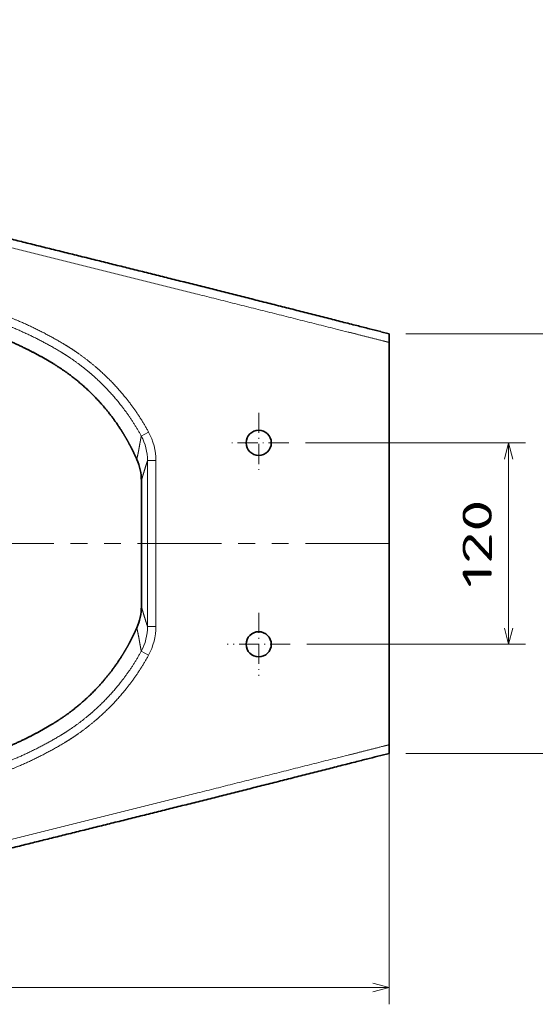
# Model space of a CAD drawing. Extents: x 11 to 398, y 40 to 275.
# Tile 3 of 5: x 213 to 275, y 40 to 158. Entities that reach past the tile are written whole.
import ezdxf
from ezdxf.enums import TextEntityAlignment as Align

# ---------------------------------------------------------------- set-up
doc = ezdxf.new("R2010")
doc.units = 0
doc.linetypes.add('DASHDOT', pattern=[18.5, 12, -3, 0.5, -3])
doc.linetypes.add('PHANTOM', pattern=[20, 10, -2, 2, -2, 2, -2])
doc.layers.get('0').update_dxf_attribs({"lineweight": 13})
doc.styles.get("Standard").update_dxf_attribs({"font": 'isocp.shx'})
doc.dimstyles.get("Standard").update_dxf_attribs({"dimtxt": 2.5, "dimasz": 2.5, "dimexe": 1.25, "dimexo": 0.625, "dimtad": 1, "dimcen": 2.5, "dimadec": 0, "dimazin": 0, "dimtfac": 1, "dimtmove": 0, "dimatfit": 0, "dimfxl": 0, "dimarcsym": 0})

# ---------------------------------------------------------------- blocks, each defined once
blk = doc.blocks.new('*D')
at = {"color": 7, "lineweight": 13}
for p, q in [((52.07, 244.58), (52.07, 271.32)), ((88.07, 244.58), (88.07, 271.32)), ((52.07, 269.32), (88.07, 269.32)), ((68.07, 257.94), (14.83, 257.94)), ((269.3, 197.94), (269.3, 257.94)), ((339.1, 257.94), (393.08, 257.94)), ((391.08, 186.86), (391.08, 257.94)), ((25.51, 229.5), (25.51, 250.94)), ((58.32, 245.94), (23.51, 245.94)), ((81.83, 245.94), (122.58, 245.94)), ((120.58, 218.93), (120.58, 245.94)), ((46.43, 238.94), (14.83, 238.94)), ((46.43, 238.94), (23.51, 238.94)), ((51.2, 201.26), (77.37, 225.77)), ((82.74, 218.93), (122.58, 218.93)), ((339.66, 186.86), (393.08, 186.86)), ((195.08, 133.17), (132.79, 133.17)), ((134.79, 57.14), (134.79, 133.17)), ((259.08, 120.15), (285.01, 120.15)), ((283.01, 70.15), (283.01, 120.15)), ((247.1, 107.15), (273.32, 107.15)), ((271.32, 83.15), (271.32, 107.15)), ((155.37, 93.15), (155.37, 40.26)), ((257.08, 93.15), (257.08, 40.26)), ((247.27, 83.15), (273.32, 83.15)), ((259.08, 70.15), (285.01, 70.15)), ((195.08, 57.14), (132.79, 57.14)), ((155.37, 42.26), (257.08, 42.26))]:
    blk.add_line(p, q, dxfattribs=at)
at = {"color": 7, "lineweight": 13, "ltscale": 0.475}
blk.add_line((16.83, 238.94), (16.83, 257.94), dxfattribs=at)
at = {"color": 7, "lineweight": 13, "ltscale": 0.305651}
for p, q in [((259.08, 257.94), (271.3, 257.94)), ((259.08, 197.94), (271.3, 197.94))]:
    blk.add_line(p, q, dxfattribs=at)
at = {"color": 7, "lineweight": 13}
for points in [[(54.01, 269.84), (52.07, 269.32), (54.01, 268.81)], [(86.14, 268.81), (88.07, 269.32), (86.14, 269.84)], [(17.34, 256.01), (16.83, 257.94), (16.31, 256.01)], [(269.82, 256.01), (269.3, 257.94), (268.78, 256.01)], [(391.6, 256.01), (391.08, 257.94), (390.57, 256.01)], [(25, 247.87), (25.51, 245.94), (26.03, 247.87)], [(121.09, 244), (120.58, 245.94), (120.06, 244)], [(16.31, 240.87), (16.83, 238.94), (17.34, 240.87)], [(26.03, 237.01), (25.51, 238.94), (25, 237.01)], [(76.32, 224.07), (77.37, 225.77), (75.61, 224.83)], [(120.06, 220.87), (120.58, 218.93), (121.09, 220.87)], [(63.83, 213.8), (62.78, 212.1), (64.54, 213.04)], [(268.78, 199.87), (269.3, 197.94), (269.82, 199.87)], [(390.57, 188.79), (391.08, 186.86), (391.6, 188.79)], [(135.3, 131.23), (134.79, 133.17), (134.27, 131.23)], [(283.53, 118.22), (283.01, 120.15), (282.49, 118.22)], [(271.84, 105.22), (271.32, 107.15), (270.81, 105.22)], [(270.81, 85.08), (271.32, 83.15), (271.84, 85.08)], [(282.49, 72.09), (283.01, 70.15), (283.53, 72.09)], [(134.27, 59.07), (134.79, 57.14), (135.3, 59.07)], [(157.3, 42.78), (155.37, 42.26), (157.3, 41.74)], [(255.14, 41.74), (257.08, 42.26), (255.14, 42.78)]]:
    blk.add_lwpolyline(points, dxfattribs=at)
blk.add_arc((70.07, 218.93), 10, 31.6582, 78.5409, dxfattribs=at)
blk.add_text('180', height=3.5, dxfattribs=at).set_placement((64.82, 271.32), (75.33, 271.32), align=Align.FIT)
for s, rotation, p, p2 in [('95', 90, (14.83, 245.05), (14.83, 251.82)), ('135', 90, (118.58, 227.18), (118.58, 237.69)), ('35', 90, (23.51, 229.5), (23.51, 236.27)), ('300', 90, (267.3, 222.68), (267.3, 233.19)), ('355', 90, (389.08, 217.14), (389.08, 227.65)), ('100', 43.1174, (52.44, 205.16), (60.11, 212.34)), ('%%c', 43.1174, (49.83, 202.72), (51.71, 204.48)), ('380', 90, (132.79, 89.9), (132.79, 100.41)), ('120', 90, (269.32, 89.9), (269.32, 100.41)), ('250', 90, (281.01, 89.9), (281.01, 100.41)), ('510', 0.0001, (200.97, 44.26), (211.48, 44.26))]:
    blk.add_text(s, height=3.5, rotation=rotation, dxfattribs=at).set_placement(p, p2, align=Align.FIT)
blk = doc.blocks.new('BLOCK11')
at = {"color": 7, "linetype": 'DASHDOT', "lineweight": 13}
for p, q in [((-77.81, 77.91), (-77.81, 42.09)), ((-59.9, 60), (-95.72, 60))]:
    blk.add_line(p, q, dxfattribs=at)
blk = doc.blocks.new('BLOCK12')
at = {"color": 7, "linetype": 'DASHDOT', "lineweight": 13}
for p, q in [((-77.81, -41.23), (-77.81, -78.77)), ((-59.04, -60), (-96.57, -60))]:
    blk.add_line(p, q, dxfattribs=at)
blk = doc.blocks.new('BLOCK13')
at = {"color": 7, "lineweight": 35, "ltscale": 0.001339}
for p, q in [((-4.97, 126.25), (-4.91, 126.23)), ((-4.97, -126.25), (-4.91, -126.23))]:
    blk.add_line(p, q, dxfattribs=at)
at = {"color": 7, "lineweight": 35, "ltscale": 0.126668}
for p, q in [((-4.91, 126.23), (0, 125)), ((-4.91, -126.23), (0, -125))]:
    blk.add_line(p, q, dxfattribs=at)
at = {"color": 7, "lineweight": 35, "ltscale": 0.128893}
for p, q in [((0, 125), (0, 119.84)), ((0, -125), (0, -119.84))]:
    blk.add_line(p, q, dxfattribs=at)
at = {"color": 7, "lineweight": 35}
for p, q in [((0, 0), (0, 119.84)), ((-147.77, 0), (-147.77, 37.44)), ((0, 0), (0, -119.84)), ((-147.77, 0), (-147.77, -37.44))]:
    blk.add_line(p, q, dxfattribs=at)
at = {"color": 7, "lineweight": 13, "ltscale": 0.124068}
for p, q in [((-147.83, 64.08), (-143.48, 66.47)), ((-147.83, -64.08), (-143.48, -66.47))]:
    blk.add_line(p, q, dxfattribs=at)
at = {"color": 7, "lineweight": 13, "ltscale": 0.124829}
for p, q in [((-144.12, 49.4), (-139.13, 49.4)), ((-144.12, -49.4), (-139.13, -49.4))]:
    blk.add_line(p, q, dxfattribs=at)
at = {"color": 7, "lineweight": 13}
for p, q in [((-144.12, 0), (-144.12, 49.4)), ((-139.13, 0), (-139.13, 49.4)), ((-139.13, 0), (-139.13, -49.4)), ((-144.12, 0), (-144.12, -49.4))]:
    blk.add_line(p, q, dxfattribs=at)
at = {"color": 7, "lineweight": 35}
for centre, radius, start, end in [((-77.81, 60), 7.5, 360, 540), ((-77.81, 60), 7.5, 360, 540), ((-77.81, 60), 7.5, 180, 360), ((-77.81, 60), 7.5, 180, 360), ((-178.68, 37.45), 30.91, 359.97863, 24.28465), ((-178.68, -37.45), 30.91, 335.71535, 0.02137), ((-77.81, -60), 7.5, 360, 540), ((-77.81, -60), 7.5, 0, 180), ((-77.81, -60), 7.5, 180, 360), ((-77.81, -60), 7.5, 180, 360)]:
    blk.add_arc(centre, radius, start, end, dxfattribs=at)
at = {"color": 7, "lineweight": 13}
for centre, major_axis, ratio, start_param, end_param in [((-174.2, 49.09), (-11.57, -33.58), 0.986068, 1.90714, 2.410453), ((-174.2, 49.1), (-9.9, -28.94), 0.981553, 1.904666, 2.407974), ((-174.2, -49.1), (9.9, -28.94), 0.981553, 0.733619, 1.236927), ((-174.2, -49.09), (11.57, -33.58), 0.986068, 0.73114, 1.234453)]:
    blk.add_ellipse(centre, major_axis=major_axis, ratio=ratio, start_param=start_param, end_param=end_param, dxfattribs=at)
for points, knots in [([(-228.76, 177.08), (-190.62, 167.62), (-152.4, 158.09), (-114.22, 148.53), (-69.7, 137.36), (-25.06, 126.14), (-18.67, 124.54), (-11.11, 122.64), (-3.54, 120.73), (-2.37, 120.44), (-1.19, 120.14), (0, 119.84)], [314.526272, 314.526272, 314.526272, 314.526272, 314.526272, 314.526272, 594.241114, 594.241114, 594.241114, 640.94018, 640.94018, 640.94018, 649.46465, 649.46465, 649.46465, 649.46465, 649.46465, 649.46465]), ([(-224.89, 181.27), (-189.75, 172.55), (-154.56, 163.78), (-119.35, 154.97), (-75.41, 143.95), (-31.41, 132.9), (-22.6, 130.68), (-13.79, 128.46), (-4.97, 126.25)], [0, 0, 0, 0, 0, 0, 314.932386, 314.932386, 314.932386, 393.764832, 393.764832, 393.764832, 393.764832, 393.764832, 393.764832]), ([(-193.93, 118.83), (-202.84, 124.15), (-212.05, 128.96), (-221.53, 133.22), (-234.47, 138.17), (-247.74, 142.09), (-251.07, 143.01), (-262.69, 145.96), (-274.5, 148.14), (-282.96, 149.28), (-291.47, 150.02), (-300, 150.36)], [236.565187, 236.565187, 236.565187, 236.565187, 236.565187, 236.565187, 307.161068, 307.161068, 307.161068, 330.660481, 330.660481, 330.660481, 388.727183, 388.727183, 388.727183, 388.727183, 388.727183, 388.727183]), ([(-196.48, 114.57), (-205.19, 119.77), (-214.21, 124.48), (-223.49, 128.65), (-236.15, 133.49), (-249.14, 137.33), (-252.4, 138.22), (-263.72, 141.1), (-275.21, 143.22), (-283.44, 144.33), (-291.71, 145.06), (-300, 145.39)], [0, 0, 0, 0, 0, 0, 87.010807, 87.010807, 87.010807, 115.969387, 115.969387, 115.969387, 187.044458, 187.044458, 187.044458, 187.044458, 187.044458, 187.044458]), ([(-143.48, 66.47), (-147.39, 73.61), (-151.83, 80.47), (-156.77, 86.99), (-164.33, 95.58), (-172.71, 103.32), (-175.17, 105.46), (-180.12, 109.52), (-185.29, 113.28), (-187.87, 115.05), (-190.65, 116.85), (-193.48, 118.55), (-193.63, 118.65), (-193.78, 118.74), (-193.93, 118.83)], [155.617562, 155.617562, 155.617562, 155.617562, 155.617562, 155.617562, 209.773625, 209.773625, 209.773625, 231.46529, 231.46529, 231.46529, 252.2797, 252.2797, 252.2797, 253.448126, 253.448126, 253.448126, 253.448126, 253.448126, 253.448126]), ([(-147.83, 64.08), (-151.45, 70.7), (-155.54, 77.05), (-160.07, 83.11), (-167.74, 91.98), (-176.32, 99.94), (-179.47, 102.64), (-184.5, 106.64), (-189.76, 110.32), (-191.65, 111.58), (-193.75, 112.92), (-195.89, 114.21), (-196.08, 114.33), (-196.28, 114.45), (-196.48, 114.57)], [0, 0, 0, 0, 0, 0, 64.210322, 64.210322, 64.210322, 99.578842, 99.578842, 99.578842, 118.892989, 118.892989, 118.892989, 120.835373, 120.835373, 120.835373, 120.835373, 120.835373, 120.835373]), ([(-150.51, 50.16), (-150.26, 51.26), (-150.01, 52.37), (-149.78, 53.49), (-149.5, 54.89), (-149.24, 56.3), (-149.18, 56.65), (-148.89, 58.37), (-148.59, 60.05), (-148.35, 61.4), (-148.09, 62.75), (-147.83, 64.08)], [0, 0, 0, 0, 0, 0, 40.607143, 40.607143, 40.607143, 50.248632, 50.248632, 50.248632, 101.196836, 101.196836, 101.196836, 101.196836, 101.196836, 101.196836]), ([(-147.77, 37.44), (-147.34, 38.94), (-146.91, 40.42), (-146.45, 41.98), (-145.73, 44.37), (-145, 46.68), (-144.71, 47.6), (-144.42, 48.5), (-144.12, 49.4)], [0, 0, 0, 0, 0, 0, 59.840944, 59.840944, 59.840944, 100.203384, 100.203384, 100.203384, 100.203384, 100.203384, 100.203384]), ([(-147.77, -37.44), (-147.34, -38.94), (-146.91, -40.42), (-146.45, -41.98), (-145.73, -44.37), (-145, -46.68), (-144.71, -47.6), (-144.42, -48.5), (-144.12, -49.4)], [0, 0, 0, 0, 0, 0, 59.840944, 59.840944, 59.840944, 100.203384, 100.203384, 100.203384, 100.203384, 100.203384, 100.203384]), ([(-150.51, -50.16), (-150.26, -51.26), (-150.01, -52.37), (-149.78, -53.49), (-149.5, -54.89), (-149.24, -56.3), (-149.18, -56.65), (-148.89, -58.37), (-148.59, -60.05), (-148.35, -61.4), (-148.09, -62.75), (-147.83, -64.08)], [0, 0, 0, 0, 0, 0, 40.607143, 40.607143, 40.607143, 50.248632, 50.248632, 50.248632, 101.196836, 101.196836, 101.196836, 101.196836, 101.196836, 101.196836]), ([(-147.83, -64.08), (-151.45, -70.7), (-155.54, -77.05), (-160.07, -83.11), (-167.74, -91.98), (-176.32, -99.94), (-179.47, -102.64), (-184.5, -106.64), (-189.76, -110.32), (-191.65, -111.58), (-193.75, -112.92), (-195.89, -114.21), (-196.08, -114.33), (-196.28, -114.45), (-196.48, -114.57)], [0, 0, 0, 0, 0, 0, 64.210322, 64.210322, 64.210322, 99.578842, 99.578842, 99.578842, 118.892989, 118.892989, 118.892989, 120.835373, 120.835373, 120.835373, 120.835373, 120.835373, 120.835373]), ([(-143.48, -66.47), (-147.39, -73.61), (-151.83, -80.47), (-156.77, -86.99), (-164.33, -95.58), (-172.71, -103.32), (-175.17, -105.46), (-180.12, -109.52), (-185.29, -113.28), (-187.87, -115.05), (-190.65, -116.85), (-193.48, -118.55), (-193.63, -118.65), (-193.78, -118.74), (-193.93, -118.83)], [155.617562, 155.617562, 155.617562, 155.617562, 155.617562, 155.617562, 209.773625, 209.773625, 209.773625, 231.46529, 231.46529, 231.46529, 252.2797, 252.2797, 252.2797, 253.448126, 253.448126, 253.448126, 253.448126, 253.448126, 253.448126]), ([(-196.48, -114.57), (-205.19, -119.77), (-214.21, -124.48), (-223.49, -128.65), (-236.15, -133.49), (-249.14, -137.33), (-252.4, -138.22), (-263.72, -141.1), (-275.21, -143.22), (-283.44, -144.33), (-291.71, -145.06), (-300, -145.39)], [0, 0, 0, 0, 0, 0, 87.010807, 87.010807, 87.010807, 115.969387, 115.969387, 115.969387, 187.044458, 187.044458, 187.044458, 187.044458, 187.044458, 187.044458]), ([(-193.93, -118.83), (-202.84, -124.15), (-212.05, -128.96), (-221.53, -133.22), (-234.47, -138.17), (-247.74, -142.09), (-251.07, -143.01), (-262.69, -145.96), (-274.5, -148.14), (-282.96, -149.28), (-291.47, -150.02), (-300, -150.36)], [236.565187, 236.565187, 236.565187, 236.565187, 236.565187, 236.565187, 307.161068, 307.161068, 307.161068, 330.660481, 330.660481, 330.660481, 388.727183, 388.727183, 388.727183, 388.727183, 388.727183, 388.727183]), ([(-228.76, -177.08), (-190.62, -167.62), (-152.4, -158.09), (-114.22, -148.53), (-69.7, -137.36), (-25.06, -126.14), (-18.67, -124.54), (-11.11, -122.64), (-3.54, -120.73), (-2.37, -120.44), (-1.19, -120.14), (0, -119.84)], [314.526272, 314.526272, 314.526272, 314.526272, 314.526272, 314.526272, 594.241114, 594.241114, 594.241114, 640.94018, 640.94018, 640.94018, 649.46465, 649.46465, 649.46465, 649.46465, 649.46465, 649.46465]), ([(-224.89, -181.27), (-189.75, -172.55), (-154.56, -163.78), (-119.35, -154.97), (-75.41, -143.95), (-31.41, -132.9), (-22.6, -130.68), (-13.79, -128.46), (-4.97, -126.25)], [0, 0, 0, 0, 0, 0, 314.932381, 314.932381, 314.932381, 393.764827, 393.764827, 393.764827, 393.764827, 393.764827, 393.764827])]:
    blk.add_open_spline(points, degree=5, knots=knots, dxfattribs=at)
at = {"color": 7, "lineweight": 35}
for points, degree, knots in [([(-4.97, 126.25), (-7.26, 126.82), (-12.03, 128.03), (-19.72, 129.97), (-28.16, 132.11), (-37.3, 134.43), (-46.7, 136.82), (-56.34, 139.26), (-66.08, 141.73), (-75.8, 144.18), (-85.43, 146.61), (-94.95, 149), (-104.46, 151.39), (-113.95, 153.76), (-123.43, 156.13), (-132.87, 158.48), (-142.3, 160.83), (-151.68, 163.15), (-161.03, 165.47), (-170.32, 167.77), (-179.57, 170.06), (-188.77, 172.33), (-197.91, 174.59), (-206.96, 176.83), (-215.94, 179.05), (-221.91, 180.53), (-224.89, 181.27)], 3, [0, 0, 0, 0, 7.092983, 14.750574, 23.808728, 33.219509, 43.023051, 52.921867, 63.048663, 73.17144, 82.99735, 92.822095, 102.624364, 112.427027, 122.176314, 131.926528, 141.622696, 151.319421, 160.918372, 170.516632, 180.021476, 189.523579, 198.951123, 208.255595, 217.486645, 226.708682, 226.708682, 226.708682, 226.708682]), ([(-300, 137.62), (-291.46, 137.21), (-282.94, 136.38), (-274.47, 135.12), (-262.82, 132.77), (-251.38, 129.62), (-248.2, 128.67), (-242.32, 126.8), (-236.51, 124.72), (-233.85, 123.71), (-225.4, 120.34), (-217.13, 116.53), (-211.56, 113.7), (-206.09, 110.67), (-200.73, 107.44)], 5, [0, 0, 0, 0, 0, 0, 73.572422, 73.572422, 73.572422, 102.151083, 102.151083, 102.151083, 126.649155, 126.649155, 126.649155, 180.457436, 180.457436, 180.457436, 180.457436, 180.457436, 180.457436]), ([(-200.73, 107.44), (-196.65, 104.97), (-192.69, 102.32), (-188.86, 99.48), (-180.63, 92.75), (-173.15, 85.19), (-169.27, 80.79), (-164.08, 74.15), (-159.48, 67.11), (-158.13, 64.93), (-156.57, 62.25), (-155.09, 59.52), (-154.83, 59.04), (-154.31, 58.07), (-153.81, 57.09), (-153.56, 56.6), (-153.2, 55.87), (-152.83, 55.13), (-152.71, 54.88), (-152.47, 54.39), (-152.23, 53.89), (-152.12, 53.64), (-151.72, 52.8), (-151.33, 51.95), (-151.05, 51.36), (-150.78, 50.76), (-150.51, 50.16)], 5, [0, 0, 0, 0, 0, 0, 40.878173, 40.878173, 40.878173, 91.088349, 91.088349, 91.088349, 113.021563, 113.021563, 113.021563, 117.725628, 117.725628, 117.725628, 122.427909, 122.427909, 122.427909, 124.784715, 124.784715, 124.784715, 127.141521, 127.141521, 127.141521, 132.773175, 132.773175, 132.773175, 132.773175, 132.773175, 132.773175]), ([(-200.73, -107.44), (-196.65, -104.97), (-192.69, -102.32), (-188.86, -99.48), (-180.63, -92.75), (-173.15, -85.19), (-169.27, -80.79), (-164.08, -74.15), (-159.48, -67.11), (-158.13, -64.93), (-156.57, -62.25), (-155.09, -59.52), (-154.83, -59.04), (-154.31, -58.07), (-153.81, -57.09), (-153.56, -56.6), (-153.2, -55.87), (-152.83, -55.13), (-152.71, -54.88), (-152.47, -54.39), (-152.23, -53.89), (-152.12, -53.64), (-151.72, -52.8), (-151.33, -51.95), (-151.05, -51.36), (-150.78, -50.76), (-150.51, -50.16)], 5, [0, 0, 0, 0, 0, 0, 40.878173, 40.878173, 40.878173, 91.088349, 91.088349, 91.088349, 113.021563, 113.021563, 113.021563, 117.725628, 117.725628, 117.725628, 122.427909, 122.427909, 122.427909, 124.784715, 124.784715, 124.784715, 127.141521, 127.141521, 127.141521, 132.773175, 132.773175, 132.773175, 132.773175, 132.773175, 132.773175]), ([(-300, -137.62), (-291.46, -137.21), (-282.94, -136.38), (-274.47, -135.12), (-262.82, -132.77), (-251.38, -129.62), (-248.2, -128.67), (-242.32, -126.8), (-236.51, -124.72), (-233.85, -123.71), (-225.4, -120.34), (-217.13, -116.53), (-211.56, -113.7), (-206.09, -110.67), (-200.73, -107.44)], 5, [0, 0, 0, 0, 0, 0, 73.572422, 73.572422, 73.572422, 102.151083, 102.151083, 102.151083, 126.649155, 126.649155, 126.649155, 180.457436, 180.457436, 180.457436, 180.457436, 180.457436, 180.457436]), ([(-4.97, -126.25), (-7.26, -126.82), (-12.03, -128.03), (-19.72, -129.97), (-28.16, -132.11), (-37.3, -134.43), (-46.7, -136.82), (-56.34, -139.26), (-66.08, -141.73), (-75.8, -144.18), (-85.43, -146.61), (-94.95, -149), (-104.46, -151.39), (-113.95, -153.76), (-123.43, -156.13), (-132.87, -158.48), (-142.3, -160.83), (-151.68, -163.15), (-161.03, -165.47), (-170.32, -167.77), (-179.57, -170.06), (-188.77, -172.33), (-197.91, -174.59), (-206.96, -176.83), (-215.94, -179.05), (-221.91, -180.53), (-224.89, -181.27)], 3, [0, 0, 0, 0, 7.092983, 14.750574, 23.808728, 33.219509, 43.023051, 52.921867, 63.048663, 73.17144, 82.99735, 92.822095, 102.624364, 112.427027, 122.176314, 131.926528, 141.622696, 151.319421, 160.918372, 170.516632, 180.021476, 189.523579, 198.951123, 208.255595, 217.486645, 226.708682, 226.708682, 226.708682, 226.708682])]:
    blk.add_open_spline(points, degree=degree, knots=knots, dxfattribs=at)

msp = doc.modelspace()

# ---------------------------------------------------------------- linework, layer by layer
at = {"color": 7, "lineweight": 35}
msp.add_line((257.0755, 120.1524), (257.0755, 70.1537), dxfattribs=at)
at = {"color": 7, "linetype": 'PHANTOM', "lineweight": 13}
msp.add_line((257.0755, 95.153), (155.3706, 95.1529), dxfattribs=at)

# ---------------------------------------------------------------- block references
at = {"lineweight": 0, "xscale": 0.2, "yscale": 0.2, "zscale": 0.2}
for name in ['BLOCK13', 'BLOCK11', 'BLOCK12']:
    msp.add_blockref(name, (257.0755, 95.153), dxfattribs=at)

# ---------------------------------------------------------------- dimensions: what is measured, and where the dimension line sits
at = {"color": 0, "lineweight": 0}
for base, p1, p2, angle, middle, dimtype in [((271.3228, 107.153), (245.2678, 83.153), (245.096, 107.153), 89.999523, (271.3228, 95.153), 160), ((134.7855, 133.1658), (197.0755, 57.1402), (197.0755, 133.1658), 89.999523, (134.7855, 95.153), 160), ((283.0114, 120.1524), (257.0755, 70.1537), (257.0755, 120.1524), 90, (283.0114, 95.153), 161), ((269.3015, 197.9383), (257.0755, 257.9383), (257.0755, 197.9383), 269.998569, (269.3015, 227.9383), 160), ((88.0748, 269.3235), (52.0748, 242.5783), (88.0748, 242.5783), 0, (70.0748, 269.3235), 161), ((120.5763, 245.9362), (80.7408, 218.9337), (79.8263, 245.9362), 89.999523, (120.5763, 232.435), 160), ((16.8265, 257.9383), (48.4348, 238.9383), (70.0748, 257.9383), 89.999523, (16.8265, 248.4383), 160), ((25.5141, 245.9362), (48.4348, 238.9383), (60.3232, 245.9362), 89.999523, (25.5141, 232.8813), 160), ((391.085, 257.9383), (337.6574, 186.8576), (337.0981, 257.9383), 89.999523, (391.085, 222.398), 160)]:
    dim = msp.add_linear_dim(base=base, p1=p1, p2=p2, angle=angle, dimstyle='Standard', override={"dimlfac": 5}, dxfattribs=at)
    dim.commit()
    dim.dimension.update_dxf_attribs({"geometry": '*D', "text_midpoint": middle, "dimtype": dimtype})
dim = msp.add_linear_dim(base=(257.0755, 42.2596), p1=(155.3706, 95.1529), p2=(257.0755, 95.153), angle=0.000064, text='510', dimstyle='Standard', override={"dimlfac": 5}, dxfattribs=at)
dim.commit()
dim.dimension.update_dxf_attribs({"geometry": '*D', "text_midpoint": (206.2231, 42.2595), "dimtype": 161})
dim = msp.add_diameter_dim_2p(p1=(77.3743, 225.7682), p2=(62.7752, 212.0983), dimstyle='Standard', override={"dimlfac": 5}, dxfattribs=at)
dim.commit()
dim.dimension.update_dxf_attribs({"geometry": '*D', "text_midpoint": (56.3384, 206.0711), "dimtype": 163})

doc.saveas('drawing.dxf')
